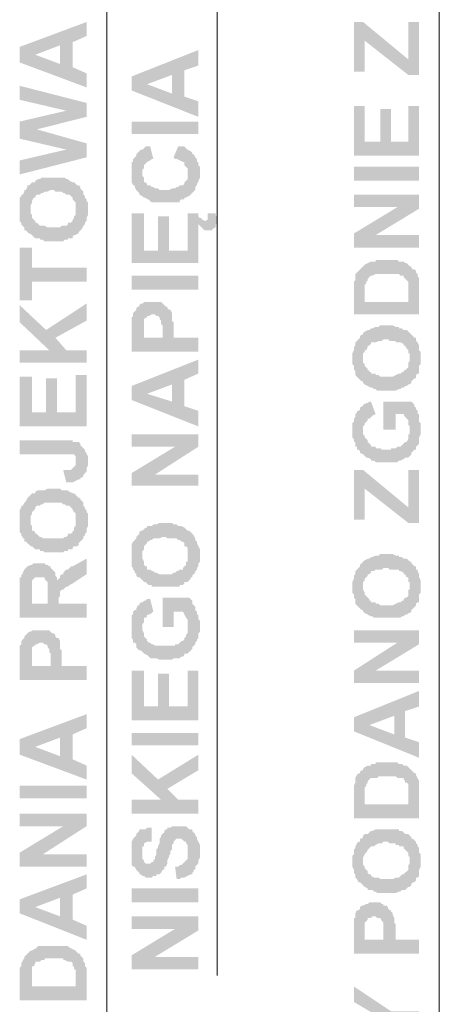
# Model space of a CAD drawing. Header units: inches. Extents: x -5286 to 1958, y -185 to 1019.
# Tile 60 of 62: x 1891 to 1921, y 258 to 328. Entities that reach past the tile are written whole.
import ezdxf

# ---------------------------------------------------------------- set-up
doc = ezdxf.new("R2010")
doc.units = ezdxf.units.IN
doc.header["$MEASUREMENT"] = 0
doc.layers.add('SCHEMAT', color=7, linetype='CONTINUOUS', lineweight=9)

msp = doc.modelspace()

# ---------------------------------------------------------------- hatches: boundary and pattern name
at = {"layer": 'SCHEMAT', "linetype": 'Continuous'}
for points in [[(1890.582, 325.928), (1891.693, 325.372), (1893.471, 326.039), (1893.471, 324.706), (1894.36, 326.261), (1895.36, 326.706), (1895.36, 327.706)], [(1914.471, 327.706), (1914.471, 324.15), (1915.249, 324.15), (1915.249, 326.372), (1918.36, 323.928), (1919.137, 323.928), (1919.137, 327.706), (1918.36, 327.706), (1918.36, 325.039), (1915.137, 327.706)], [(1890.582, 325.928), (1890.582, 324.817), (1895.36, 323.039), (1895.36, 324.039), (1894.36, 324.483), (1894.36, 326.261), (1893.471, 324.706), (1891.693, 325.372)], [(1898.582, 323.817), (1899.693, 323.261), (1901.471, 323.928), (1901.471, 322.595), (1902.36, 324.261), (1903.36, 324.595), (1903.36, 325.706)], [(1898.582, 323.817), (1898.582, 322.817), (1903.36, 320.928), (1903.36, 322.039), (1902.36, 322.372), (1902.36, 324.261), (1901.471, 322.595), (1899.693, 323.261)], [(1890.582, 323.15), (1890.582, 322.15), (1893.915, 321.372), (1895.36, 320.928), (1895.36, 321.928)], [(1914.471, 321.706), (1914.471, 318.15), (1919.137, 318.15), (1919.137, 321.706), (1918.36, 321.706), (1918.36, 319.15), (1917.137, 319.15), (1917.137, 321.483), (1916.36, 321.483), (1916.36, 319.15), (1915.249, 319.15), (1915.249, 321.706)], [(1890.582, 320.595), (1891.804, 320.039), (1895.36, 320.928), (1893.915, 321.372)], [(1890.582, 320.595), (1890.582, 319.372), (1893.915, 318.595), (1895.36, 318.039), (1895.36, 319.039), (1891.804, 320.039)], [(1903.36, 320.595), (1898.582, 320.595), (1898.582, 319.706), (1903.36, 319.706)], [(1899.36, 318.595), (1899.36, 316.928), (1899.36, 317.15), (1899.471, 317.261), (1899.471, 317.372), (1899.471, 317.483), (1899.582, 317.595), (1899.693, 317.706), (1899.915, 317.817), (1900.026, 317.928), (1900.137, 317.928), (1899.915, 318.817), (1899.804, 318.817), (1899.693, 318.817), (1899.582, 318.817), (1899.471, 318.706)], [(1901.582, 318.039), (1901.693, 317.928), (1901.804, 317.928), (1902.026, 317.817), (1902.249, 317.706), (1902.36, 317.706), (1902.36, 317.595), (1902.36, 317.483), (1902.471, 317.372), (1902.582, 317.261), (1902.582, 317.15), (1902.582, 317.039), (1902.582, 316.928), (1902.582, 318.595), (1902.471, 318.706), (1902.36, 318.817), (1902.137, 318.817), (1902.026, 318.817), (1901.915, 318.817)], [(1890.582, 317.817), (1890.582, 316.817), (1895.36, 318.039), (1893.915, 318.595)], [(1898.582, 317.039), (1898.582, 316.595), (1898.582, 316.483), (1898.582, 316.261), (1898.693, 316.039), (1898.804, 316.039), (1898.804, 315.928), (1898.915, 315.706), (1899.026, 315.595), (1899.137, 315.483), (1899.137, 315.372), (1899.36, 315.261), (1899.471, 315.15), (1899.582, 315.15), (1899.693, 315.039), (1899.804, 315.039), (1899.915, 314.928), (1900.026, 314.817), (1900.36, 314.817), (1900.471, 314.817), (1901.582, 314.817), (1901.693, 314.817), (1902.026, 314.817), (1902.026, 314.928), (1902.137, 315.039), (1902.36, 315.039), (1902.36, 315.15), (1902.471, 315.15), (1902.582, 315.261), (1902.693, 315.261), (1902.804, 315.372), (1902.915, 315.483), (1903.026, 315.595), (1903.137, 315.706), (1903.137, 315.817), (1903.137, 315.928), (1903.249, 316.039), (1903.249, 316.15), (1903.36, 316.261), (1903.36, 316.372), (1903.471, 316.595), (1903.471, 317.372), (1903.36, 317.483), (1903.36, 317.706), (1903.249, 317.706), (1903.249, 317.928), (1903.137, 318.039), (1903.026, 318.261), (1902.915, 318.261), (1902.915, 318.372), (1902.804, 318.483), (1902.582, 318.595), (1902.582, 316.706), (1902.582, 316.595), (1902.582, 316.483), (1902.471, 316.372), (1902.36, 316.261), (1902.36, 316.15), (1902.249, 316.039), (1902.137, 316.039), (1902.026, 316.039), (1901.915, 315.928), (1901.804, 315.928), (1901.693, 315.817), (1901.471, 315.817), (1901.249, 315.706), (1900.582, 315.706), (1900.471, 315.817), (1900.249, 315.817), (1900.137, 315.928), (1900.026, 315.928), (1899.915, 316.039), (1899.804, 316.039), (1899.693, 316.039), (1899.693, 316.15), (1899.582, 316.261), (1899.471, 316.261), (1899.471, 316.483), (1899.471, 316.595), (1899.36, 316.706), (1899.36, 318.595), (1899.249, 318.595), (1899.137, 318.483), (1899.026, 318.372), (1898.915, 318.261), (1898.915, 318.15), (1898.804, 318.039), (1898.693, 317.928), (1898.693, 317.706), (1898.582, 317.706), (1898.582, 317.483), (1898.582, 317.372), (1898.582, 317.15)], [(1919.137, 317.372), (1914.471, 317.372), (1914.471, 316.372), (1919.137, 316.372)], [(1890.582, 314.261), (1890.582, 313.928), (1890.582, 313.706), (1890.582, 313.483), (1890.693, 313.372), (1890.693, 313.261), (1890.804, 313.15), (1890.915, 313.039), (1890.915, 312.817), (1891.026, 312.817), (1891.137, 312.706), (1891.249, 312.595), (1891.36, 312.595), (1891.36, 314.595), (1891.471, 314.817), (1891.471, 314.928), (1891.582, 315.15), (1891.693, 315.15), (1891.693, 315.261), (1891.804, 315.372), (1891.915, 315.372), (1892.026, 315.372), (1892.137, 315.483), (1892.249, 315.483), (1892.36, 315.595), (1892.582, 315.595), (1892.804, 315.706), (1893.026, 315.706), (1893.137, 315.595), (1893.582, 315.595), (1893.693, 315.483), (1893.804, 315.483), (1893.915, 315.372), (1894.026, 315.372), (1894.137, 315.372), (1894.249, 315.261), (1894.36, 315.15), (1894.36, 315.039), (1894.471, 314.928), (1894.582, 314.817), (1894.582, 314.706), (1894.582, 314.595), (1894.582, 314.261), (1894.693, 316.039), (1894.582, 316.15), (1894.471, 316.261), (1894.36, 316.261), (1894.137, 316.372), (1894.026, 316.483), (1893.915, 316.483), (1893.804, 316.595), (1893.582, 316.595), (1893.471, 316.595), (1892.582, 316.595), (1892.36, 316.595), (1892.137, 316.595), (1892.026, 316.483), (1891.915, 316.483), (1891.693, 316.372), (1891.693, 316.261), (1891.582, 316.261), (1891.471, 316.261), (1891.36, 316.15), (1891.249, 316.039), (1891.137, 316.039), (1891.137, 315.928), (1891.026, 315.706), (1890.915, 315.706), (1890.915, 315.595), (1890.804, 315.372), (1890.693, 315.372), (1890.693, 315.261), (1890.582, 315.15), (1890.582, 314.817), (1890.582, 314.706), (1890.582, 314.483)], [(1891.36, 312.595), (1891.471, 312.483), (1891.582, 312.372), (1891.693, 312.261), (1891.804, 312.261), (1892.026, 312.261), (1892.026, 312.15), (1892.249, 312.15), (1892.36, 312.039), (1893.693, 312.039), (1893.804, 312.15), (1894.026, 312.15), (1894.026, 312.261), (1894.249, 312.261), (1894.36, 312.261), (1894.36, 312.372), (1894.471, 312.483), (1894.582, 312.483), (1894.693, 312.595), (1894.804, 312.595), (1894.804, 312.706), (1894.915, 312.817), (1895.026, 312.928), (1895.137, 313.15), (1895.249, 313.261), (1895.249, 313.372), (1895.36, 313.483), (1895.36, 313.706), (1895.471, 313.928), (1895.471, 314.817), (1895.36, 314.928), (1895.36, 315.039), (1895.249, 315.15), (1895.249, 315.261), (1895.137, 315.372), (1895.137, 315.483), (1895.137, 315.595), (1895.026, 315.706), (1894.915, 315.817), (1894.915, 315.928), (1894.804, 316.039), (1894.693, 316.039), (1894.582, 314.261), (1894.582, 314.15), (1894.582, 314.039), (1894.582, 313.928), (1894.471, 313.817), (1894.471, 313.706), (1894.36, 313.595), (1894.36, 313.483), (1894.249, 313.372), (1894.026, 313.372), (1894.026, 313.261), (1893.915, 313.15), (1893.804, 313.15), (1893.693, 313.15), (1893.582, 313.15), (1893.471, 313.039), (1892.915, 313.039), (1892.582, 313.039), (1892.36, 313.15), (1892.249, 313.15), (1892.137, 313.15), (1892.026, 313.15), (1891.915, 313.261), (1891.804, 313.372), (1891.693, 313.372), (1891.693, 313.483), (1891.582, 313.595), (1891.471, 313.706), (1891.471, 313.817), (1891.471, 313.928), (1891.36, 314.039), (1891.36, 314.261)], [(1914.471, 315.372), (1914.471, 314.483), (1917.582, 314.483), (1919.137, 314.372), (1919.137, 315.372)], [(1914.471, 312.595), (1916.026, 312.483), (1919.137, 314.372), (1917.582, 314.483)], [(1898.582, 314.039), (1898.582, 310.483), (1903.36, 310.483), (1903.36, 313.261), (1903.471, 313.15), (1903.582, 313.039), (1903.693, 312.928), (1903.804, 312.817), (1904.249, 312.817), (1904.026, 313.817), (1904.026, 313.595), (1903.804, 313.483), (1903.693, 313.595), (1903.582, 313.595), (1903.582, 313.706), (1903.471, 313.706), (1903.36, 313.817), (1903.36, 314.039), (1902.582, 314.039), (1902.582, 311.372), (1901.249, 311.372), (1901.249, 313.817), (1900.471, 313.817), (1900.471, 311.372), (1899.471, 311.372), (1899.471, 314.039)], [(1904.026, 314.039), (1904.026, 313.817), (1904.249, 312.817), (1904.36, 312.817), (1904.36, 312.928), (1904.582, 313.039), (1904.582, 313.15), (1904.582, 313.261), (1904.693, 313.261), (1904.693, 313.817), (1904.582, 313.928), (1904.582, 314.039)], [(1914.471, 312.595), (1914.471, 311.595), (1919.137, 311.595), (1919.137, 312.483), (1916.026, 312.483)], [(1890.582, 311.595), (1890.582, 307.817), (1891.471, 307.817), (1891.471, 309.15), (1895.36, 309.15), (1895.36, 310.15), (1891.471, 310.15), (1891.471, 311.595)], [(1914.471, 308.595), (1914.471, 306.817), (1919.137, 306.817), (1919.137, 309.15), (1919.137, 309.372), (1919.026, 309.595), (1919.026, 309.706), (1918.915, 309.817), (1918.915, 309.928), (1918.804, 310.039), (1918.693, 310.039), (1918.582, 310.15), (1918.582, 310.261), (1918.471, 310.261), (1918.36, 307.706), (1915.249, 307.706), (1915.249, 308.15), (1915.137, 310.261), (1915.026, 310.15), (1914.915, 310.039), (1914.804, 309.928), (1914.693, 309.817), (1914.582, 309.706), (1914.582, 309.595), (1914.582, 309.372), (1914.582, 309.261), (1914.471, 309.15), (1914.471, 308.706)], [(1915.137, 310.261), (1915.249, 308.15), (1915.249, 308.928), (1915.36, 309.039), (1915.36, 309.15), (1915.471, 309.261), (1915.471, 309.372), (1915.582, 309.483), (1915.693, 309.595), (1915.804, 309.595), (1916.026, 309.706), (1916.137, 309.706), (1916.249, 309.706), (1917.471, 309.706), (1917.582, 309.706), (1917.693, 309.706), (1917.804, 309.595), (1918.026, 309.595), (1918.026, 309.483), (1918.137, 309.372), (1918.249, 309.261), (1918.36, 309.15), (1918.36, 309.039), (1918.36, 307.706), (1918.471, 310.261), (1918.36, 310.372), (1918.249, 310.483), (1918.137, 310.483), (1918.026, 310.595), (1917.915, 310.595), (1917.693, 310.595), (1917.582, 310.706), (1916.026, 310.706), (1916.026, 310.595), (1915.693, 310.595), (1915.471, 310.483), (1915.249, 310.372)], [(1903.36, 309.595), (1898.582, 309.595), (1898.582, 308.595), (1903.36, 308.595)], [(1890.582, 307.483), (1890.582, 306.261), (1892.693, 304.261), (1893.137, 305.15), (1895.36, 306.372), (1895.36, 307.595), (1892.471, 305.706)], [(1898.582, 305.706), (1898.582, 304.15), (1903.36, 304.15), (1903.36, 305.15), (1901.582, 305.15), (1901.582, 306.261), (1901.471, 306.372), (1901.471, 306.706), (1901.471, 306.817), (1901.471, 306.928), (1901.36, 307.15), (1901.249, 307.15), (1901.137, 307.261), (1901.137, 307.372), (1901.026, 307.372), (1900.915, 307.483), (1900.804, 307.595), (1900.804, 305.15), (1899.471, 305.15), (1899.471, 305.595), (1899.36, 307.595), (1899.249, 307.595), (1899.137, 307.483), (1899.137, 307.372), (1899.026, 307.372), (1898.915, 307.261), (1898.915, 307.15), (1898.804, 307.039), (1898.693, 306.928), (1898.693, 306.706), (1898.582, 306.595), (1898.582, 305.928)], [(1899.36, 307.595), (1899.471, 305.595), (1899.471, 306.261), (1899.471, 306.483), (1899.582, 306.595), (1899.693, 306.595), (1899.693, 306.706), (1899.804, 306.706), (1900.026, 306.817), (1900.249, 306.817), (1900.36, 306.706), (1900.471, 306.706), (1900.582, 306.595), (1900.582, 306.483), (1900.693, 306.372), (1900.693, 306.15), (1900.804, 306.039), (1900.804, 305.15), (1900.804, 307.595), (1900.693, 307.706), (1900.582, 307.706), (1900.471, 307.706), (1899.693, 307.706), (1899.582, 307.706), (1899.471, 307.706)], [(1914.36, 303.706), (1914.36, 303.261), (1914.471, 303.15), (1914.471, 302.817), (1914.582, 302.817), (1914.582, 302.595), (1914.582, 302.483), (1914.693, 302.372), (1914.804, 302.261), (1914.915, 302.15), (1915.026, 302.039), (1915.137, 302.039), (1915.137, 301.928), (1915.137, 304.039), (1915.249, 304.15), (1915.249, 304.261), (1915.36, 304.261), (1915.471, 304.483), (1915.471, 304.595), (1915.582, 304.595), (1915.693, 304.706), (1915.693, 304.817), (1915.915, 304.817), (1916.026, 304.817), (1916.249, 304.928), (1916.471, 304.928), (1916.582, 305.039), (1916.915, 305.039), (1917.026, 304.928), (1917.471, 304.928), (1917.471, 304.817), (1917.693, 304.817), (1917.804, 304.817), (1918.026, 304.706), (1918.026, 304.595), (1918.137, 304.595), (1918.249, 304.372), (1918.36, 304.261), (1918.36, 304.039), (1918.471, 304.039), (1918.471, 303.706), (1918.582, 305.372), (1918.471, 305.483), (1918.36, 305.595), (1918.249, 305.706), (1918.137, 305.706), (1918.026, 305.706), (1917.915, 305.817), (1917.693, 305.817), (1917.693, 305.928), (1917.471, 305.928), (1917.249, 306.039), (1916.36, 306.039), (1916.249, 305.928), (1916.026, 305.928), (1915.804, 305.817), (1915.693, 305.817), (1915.582, 305.706), (1915.471, 305.706), (1915.249, 305.595), (1915.137, 305.483), (1915.137, 305.372), (1915.026, 305.372), (1914.915, 305.261), (1914.915, 305.15), (1914.804, 305.039), (1914.693, 304.928), (1914.582, 304.817), (1914.582, 304.706), (1914.582, 304.595), (1914.471, 304.483), (1914.471, 304.261), (1914.36, 304.039), (1914.36, 303.817)], [(1915.137, 301.928), (1915.249, 301.817), (1915.471, 301.706), (1915.693, 301.595), (1915.804, 301.595), (1915.915, 301.483), (1916.026, 301.483), (1916.137, 301.372), (1917.471, 301.372), (1917.693, 301.483), (1917.804, 301.483), (1917.915, 301.595), (1918.026, 301.595), (1918.137, 301.706), (1918.249, 301.706), (1918.36, 301.817), (1918.471, 301.817), (1918.582, 301.928), (1918.582, 302.039), (1918.693, 302.15), (1918.804, 302.261), (1918.915, 302.261), (1918.915, 302.483), (1919.026, 302.595), (1919.137, 302.595), (1919.137, 302.817), (1919.137, 303.15), (1919.249, 303.261), (1919.249, 304.15), (1919.137, 304.261), (1919.137, 304.372), (1919.137, 304.595), (1919.026, 304.817), (1918.915, 304.928), (1918.915, 305.15), (1918.804, 305.15), (1918.693, 305.261), (1918.582, 305.372), (1918.471, 303.706), (1918.471, 303.483), (1918.36, 303.372), (1918.36, 303.261), (1918.36, 303.15), (1918.36, 303.039), (1918.249, 302.928), (1918.137, 302.817), (1918.026, 302.817), (1918.026, 302.706), (1917.915, 302.706), (1917.804, 302.595), (1917.693, 302.595), (1917.471, 302.483), (1917.249, 302.372), (1916.804, 302.372), (1916.36, 302.372), (1916.249, 302.483), (1916.026, 302.483), (1916.026, 302.595), (1915.915, 302.595), (1915.693, 302.595), (1915.693, 302.706), (1915.582, 302.706), (1915.582, 302.817), (1915.471, 302.817), (1915.471, 302.928), (1915.36, 303.039), (1915.249, 303.15), (1915.249, 303.261), (1915.137, 303.372), (1915.137, 303.706)], [(1890.582, 304.261), (1890.582, 303.372), (1895.36, 303.372), (1895.36, 304.261), (1893.915, 304.261), (1893.137, 305.15), (1892.693, 304.261)], [(1898.582, 301.706), (1899.693, 301.15), (1901.471, 301.817), (1901.471, 300.595), (1902.36, 302.15), (1903.36, 302.595), (1903.36, 303.595)], [(1890.582, 302.372), (1890.582, 298.817), (1895.36, 298.817), (1895.36, 302.483), (1894.582, 302.483), (1894.582, 299.817), (1893.249, 299.817), (1893.249, 302.261), (1892.471, 302.261), (1892.471, 299.817), (1891.471, 299.817), (1891.471, 302.372)], [(1898.582, 301.706), (1898.582, 300.706), (1903.36, 298.817), (1903.36, 299.928), (1902.36, 300.261), (1902.36, 302.15), (1901.471, 300.595), (1899.693, 301.15)], [(1914.36, 298.595), (1914.36, 298.039), (1914.471, 297.928), (1914.471, 297.706), (1914.582, 297.706), (1914.582, 297.483), (1914.582, 297.372), (1914.693, 297.372), (1914.693, 297.15), (1914.804, 297.15), (1914.915, 297.039), (1914.915, 296.928), (1915.137, 296.817), (1915.137, 298.817), (1915.249, 298.928), (1915.249, 299.039), (1915.36, 299.15), (1915.471, 299.261), (1915.471, 299.372), (1915.582, 299.372), (1915.693, 299.483), (1915.804, 299.595), (1916.026, 299.706), (1915.693, 300.595), (1915.582, 300.595), (1915.471, 300.483), (1915.36, 300.483), (1915.137, 300.372), (1915.137, 300.261), (1915.026, 300.261), (1914.915, 300.15), (1914.915, 300.039), (1914.804, 299.928), (1914.693, 299.928), (1914.693, 299.817), (1914.582, 299.706), (1914.582, 299.483), (1914.471, 299.372), (1914.471, 299.15), (1914.36, 299.039), (1914.36, 298.706)], [(1916.582, 300.595), (1916.582, 298.595), (1917.471, 298.595), (1917.471, 299.706), (1918.026, 299.706), (1918.137, 299.483), (1918.249, 299.372), (1918.36, 299.261), (1918.36, 299.15), (1918.36, 298.928), (1918.471, 298.817), (1918.471, 296.706), (1918.582, 296.817), (1918.582, 296.928), (1918.693, 297.039), (1918.804, 297.15), (1918.915, 297.15), (1918.915, 297.372), (1919.026, 297.483), (1919.137, 297.595), (1919.137, 297.706), (1919.137, 297.817), (1919.137, 298.039), (1919.249, 298.261), (1919.249, 299.039), (1919.137, 299.15), (1919.137, 299.372), (1919.137, 299.483), (1919.137, 299.706), (1919.026, 299.706), (1919.026, 299.928), (1918.915, 300.039), (1918.915, 300.15), (1918.804, 300.261), (1918.804, 300.372), (1918.693, 300.483), (1918.582, 300.595)], [(1898.582, 298.261), (1898.582, 297.372), (1901.693, 297.372), (1903.36, 297.372), (1903.36, 298.261)], [(1915.137, 296.817), (1915.249, 296.706), (1915.36, 296.595), (1915.471, 296.595), (1915.693, 296.483), (1915.693, 296.372), (1915.915, 296.372), (1916.026, 296.261), (1916.249, 296.261), (1916.36, 296.261), (1917.36, 296.261), (1917.471, 296.261), (1917.582, 296.261), (1917.693, 296.372), (1917.804, 296.372), (1918.026, 296.483), (1918.137, 296.595), (1918.249, 296.595), (1918.36, 296.595), (1918.471, 296.706), (1918.471, 298.595), (1918.471, 298.261), (1918.36, 298.261), (1918.36, 298.039), (1918.36, 297.928), (1918.249, 297.706), (1918.137, 297.706), (1918.026, 297.595), (1917.915, 297.483), (1917.804, 297.372), (1917.693, 297.372), (1917.582, 297.372), (1917.471, 297.261), (1917.137, 297.261), (1917.137, 297.15), (1916.471, 297.15), (1916.36, 297.261), (1916.026, 297.261), (1916.026, 297.372), (1915.915, 297.372), (1915.693, 297.372), (1915.693, 297.483), (1915.582, 297.595), (1915.471, 297.706), (1915.471, 297.817), (1915.36, 297.928), (1915.249, 298.039), (1915.249, 298.15), (1915.137, 298.261), (1915.137, 298.595)], [(1890.582, 297.817), (1890.582, 296.817), (1894.249, 296.817), (1894.36, 296.817), (1894.471, 296.817), (1894.582, 296.706), (1894.582, 296.595), (1894.582, 296.483), (1894.582, 296.261), (1894.582, 297.706), (1894.36, 297.706), (1894.36, 297.817), (1893.582, 297.817)], [(1893.693, 295.706), (1893.915, 294.817), (1894.026, 294.817), (1894.137, 294.817), (1894.36, 294.817), (1894.582, 294.928), (1894.804, 295.039), (1894.915, 295.039), (1894.915, 295.15), (1895.026, 295.15), (1895.137, 295.261), (1895.137, 295.372), (1895.249, 295.483), (1895.36, 295.595), (1895.36, 295.817), (1895.471, 296.039), (1895.471, 296.706), (1895.36, 296.817), (1895.36, 296.928), (1895.249, 297.039), (1895.249, 297.15), (1895.137, 297.261), (1895.026, 297.372), (1894.915, 297.483), (1894.915, 297.595), (1894.804, 297.706), (1894.582, 297.706), (1894.582, 296.261), (1894.582, 296.15), (1894.582, 296.039), (1894.471, 295.928), (1894.36, 295.817), (1894.249, 295.706), (1894.026, 295.706)], [(1898.582, 295.483), (1900.249, 295.372), (1903.36, 297.372), (1901.693, 297.372)], [(1898.582, 295.483), (1898.582, 294.595), (1903.36, 294.595), (1903.36, 295.372), (1900.249, 295.372)], [(1914.471, 295.706), (1914.471, 292.15), (1915.249, 292.15), (1915.249, 294.372), (1918.36, 291.928), (1919.137, 291.928), (1919.137, 295.706), (1918.36, 295.706), (1918.36, 293.039), (1915.137, 295.706)], [(1890.582, 292.039), (1890.582, 291.706), (1890.582, 291.483), (1890.582, 291.261), (1890.693, 291.15), (1890.693, 291.039), (1890.804, 290.928), (1890.804, 290.817), (1890.915, 290.817), (1890.915, 290.595), (1891.026, 290.595), (1891.137, 290.483), (1891.249, 290.372), (1891.36, 290.261), (1891.36, 292.372), (1891.471, 292.595), (1891.471, 292.706), (1891.582, 292.817), (1891.693, 292.928), (1891.693, 293.039), (1891.804, 293.15), (1891.915, 293.15), (1892.026, 293.15), (1892.137, 293.261), (1892.249, 293.261), (1892.36, 293.372), (1892.582, 293.372), (1892.804, 293.372), (1893.026, 293.372), (1893.137, 293.372), (1893.582, 293.372), (1893.693, 293.261), (1893.804, 293.261), (1893.915, 293.15), (1894.026, 293.15), (1894.137, 293.15), (1894.249, 293.039), (1894.36, 292.928), (1894.36, 292.817), (1894.471, 292.706), (1894.582, 292.595), (1894.582, 292.483), (1894.582, 292.372), (1894.582, 292.039), (1894.693, 293.817), (1894.582, 293.928), (1894.471, 294.039), (1894.36, 294.039), (1894.137, 294.15), (1894.026, 294.261), (1893.915, 294.261), (1893.804, 294.261), (1893.582, 294.261), (1893.471, 294.372), (1892.582, 294.372), (1892.36, 294.261), (1892.137, 294.261), (1892.026, 294.261), (1891.915, 294.261), (1891.693, 294.15), (1891.693, 294.039), (1891.582, 294.039), (1891.471, 294.039), (1891.36, 293.928), (1891.249, 293.817), (1891.137, 293.706), (1891.026, 293.483), (1890.915, 293.372), (1890.804, 293.15), (1890.693, 293.15), (1890.693, 293.039), (1890.582, 292.817), (1890.582, 292.595), (1890.582, 292.483), (1890.582, 292.261)], [(1891.36, 290.261), (1891.471, 290.261), (1891.582, 290.15), (1891.693, 290.039), (1891.804, 290.039), (1892.026, 290.039), (1892.026, 289.928), (1892.249, 289.928), (1892.36, 289.817), (1893.693, 289.817), (1893.804, 289.928), (1894.026, 289.928), (1894.026, 290.039), (1894.249, 290.039), (1894.36, 290.039), (1894.36, 290.15), (1894.471, 290.261), (1894.582, 290.261), (1894.693, 290.261), (1894.804, 290.372), (1894.804, 290.483), (1894.915, 290.595), (1895.026, 290.706), (1895.137, 290.817), (1895.137, 290.928), (1895.249, 291.039), (1895.249, 291.15), (1895.36, 291.261), (1895.36, 291.483), (1895.471, 291.706), (1895.471, 292.595), (1895.36, 292.706), (1895.36, 292.817), (1895.249, 292.928), (1895.249, 293.039), (1895.137, 293.15), (1895.137, 293.261), (1895.137, 293.372), (1895.026, 293.483), (1894.915, 293.595), (1894.915, 293.706), (1894.804, 293.706), (1894.693, 293.817), (1894.582, 292.039), (1894.582, 291.928), (1894.582, 291.817), (1894.582, 291.706), (1894.471, 291.595), (1894.471, 291.372), (1894.36, 291.372), (1894.36, 291.261), (1894.249, 291.15), (1894.026, 291.15), (1894.026, 291.039), (1893.915, 290.928), (1893.804, 290.928), (1893.693, 290.817), (1893.582, 290.817), (1893.471, 290.817), (1892.915, 290.817), (1892.582, 290.817), (1892.36, 290.817), (1892.249, 290.817), (1892.137, 290.928), (1892.026, 290.928), (1891.915, 291.039), (1891.804, 291.15), (1891.693, 291.15), (1891.693, 291.261), (1891.582, 291.372), (1891.471, 291.372), (1891.471, 291.595), (1891.471, 291.706), (1891.36, 291.817), (1891.36, 292.039)], [(1898.582, 289.595), (1898.582, 289.15), (1898.582, 289.039), (1898.582, 288.817), (1898.693, 288.706), (1898.693, 288.595), (1898.804, 288.483), (1898.804, 288.372), (1898.915, 288.261), (1898.915, 288.15), (1899.026, 288.039), (1899.137, 288.039), (1899.249, 287.928), (1899.36, 287.817), (1899.36, 289.928), (1899.471, 290.039), (1899.471, 290.15), (1899.471, 290.261), (1899.582, 290.372), (1899.693, 290.483), (1899.693, 290.595), (1899.804, 290.595), (1899.915, 290.706), (1900.026, 290.706), (1900.137, 290.817), (1900.249, 290.817), (1900.36, 290.817), (1900.582, 290.817), (1900.804, 290.928), (1901.026, 290.928), (1901.137, 290.817), (1901.582, 290.817), (1901.693, 290.817), (1901.804, 290.817), (1901.915, 290.706), (1902.026, 290.706), (1902.137, 290.595), (1902.249, 290.595), (1902.36, 290.483), (1902.36, 290.261), (1902.471, 290.261), (1902.582, 290.15), (1902.582, 290.039), (1902.582, 289.928), (1902.582, 289.595), (1902.693, 291.372), (1902.582, 291.372), (1902.471, 291.483), (1902.36, 291.595), (1902.137, 291.706), (1902.026, 291.706), (1901.915, 291.706), (1901.804, 291.817), (1901.582, 291.817), (1901.471, 291.928), (1900.582, 291.928), (1900.36, 291.817), (1900.137, 291.817), (1900.026, 291.706), (1899.915, 291.706), (1899.693, 291.706), (1899.693, 291.595), (1899.582, 291.595), (1899.471, 291.483), (1899.36, 291.372), (1899.249, 291.372), (1899.137, 291.261), (1899.137, 291.15), (1899.026, 291.039), (1898.915, 290.928), (1898.915, 290.817), (1898.804, 290.706), (1898.693, 290.595), (1898.582, 290.372), (1898.582, 290.15), (1898.582, 290.039), (1898.582, 289.706)], [(1899.36, 287.817), (1899.471, 287.706), (1899.582, 287.706), (1899.693, 287.595), (1899.804, 287.483), (1900.026, 287.483), (1900.026, 287.372), (1900.249, 287.372), (1900.36, 287.372), (1901.693, 287.372), (1901.804, 287.372), (1902.026, 287.372), (1902.026, 287.483), (1902.249, 287.483), (1902.36, 287.595), (1902.36, 287.706), (1902.471, 287.706), (1902.582, 287.706), (1902.693, 287.817), (1902.804, 287.928), (1902.804, 288.039), (1902.915, 288.039), (1902.915, 288.15), (1903.026, 288.261), (1903.137, 288.372), (1903.137, 288.483), (1903.249, 288.595), (1903.249, 288.706), (1903.36, 288.817), (1903.36, 289.039), (1903.471, 289.15), (1903.471, 290.039), (1903.36, 290.261), (1903.249, 290.483), (1903.249, 290.595), (1903.137, 290.706), (1903.137, 290.817), (1903.026, 291.039), (1902.915, 291.15), (1902.804, 291.261), (1902.693, 291.372), (1902.582, 289.595), (1902.582, 289.372), (1902.582, 289.15), (1902.471, 289.15), (1902.471, 288.928), (1902.36, 288.817), (1902.249, 288.706), (1902.249, 288.595), (1902.026, 288.595), (1901.915, 288.483), (1901.804, 288.483), (1901.693, 288.372), (1901.582, 288.372), (1901.471, 288.261), (1900.915, 288.261), (1900.582, 288.261), (1900.36, 288.372), (1900.249, 288.372), (1900.137, 288.483), (1900.026, 288.483), (1899.915, 288.595), (1899.804, 288.595), (1899.693, 288.595), (1899.693, 288.706), (1899.693, 288.817), (1899.582, 288.817), (1899.471, 288.928), (1899.471, 289.15), (1899.36, 289.372), (1899.36, 289.595)], [(1893.36, 287.928), (1893.36, 286.261), (1893.36, 286.595), (1893.471, 286.706), (1893.471, 286.817), (1893.471, 287.039), (1893.582, 287.15), (1893.693, 287.15), (1893.804, 287.261), (1893.915, 287.372), (1894.026, 287.372), (1894.137, 287.483), (1894.36, 287.595), (1895.36, 288.261), (1895.36, 289.372), (1894.36, 288.817), (1894.249, 288.817), (1894.137, 288.706), (1894.026, 288.595), (1893.915, 288.595), (1893.804, 288.483), (1893.693, 288.372), (1893.693, 288.261), (1893.582, 288.261), (1893.471, 288.15), (1893.471, 288.039)], [(1914.36, 287.372), (1914.36, 286.928), (1914.471, 286.817), (1914.471, 286.595), (1914.582, 286.483), (1914.582, 286.261), (1914.582, 286.15), (1914.693, 286.039), (1914.804, 285.928), (1914.915, 285.817), (1915.026, 285.706), (1915.137, 285.706), (1915.137, 285.595), (1915.137, 287.706), (1915.249, 287.817), (1915.249, 287.928), (1915.36, 288.039), (1915.471, 288.15), (1915.471, 288.261), (1915.582, 288.261), (1915.693, 288.372), (1915.693, 288.483), (1915.915, 288.483), (1916.026, 288.595), (1916.249, 288.595), (1916.471, 288.595), (1916.582, 288.706), (1916.915, 288.706), (1917.026, 288.595), (1917.471, 288.595), (1917.693, 288.595), (1917.693, 288.483), (1917.804, 288.483), (1918.026, 288.372), (1918.026, 288.261), (1918.137, 288.261), (1918.249, 288.039), (1918.36, 288.039), (1918.36, 287.928), (1918.36, 287.706), (1918.471, 287.706), (1918.471, 287.372), (1918.582, 289.15), (1918.471, 289.15), (1918.36, 289.261), (1918.249, 289.372), (1918.137, 289.372), (1918.026, 289.372), (1917.915, 289.483), (1917.693, 289.483), (1917.693, 289.595), (1917.471, 289.595), (1917.249, 289.706), (1916.36, 289.706), (1916.249, 289.595), (1916.026, 289.595), (1915.804, 289.483), (1915.693, 289.483), (1915.582, 289.372), (1915.471, 289.372), (1915.249, 289.261), (1915.137, 289.15), (1915.026, 289.039), (1914.915, 288.928), (1914.915, 288.817), (1914.804, 288.706), (1914.693, 288.595), (1914.582, 288.483), (1914.582, 288.372), (1914.582, 288.261), (1914.471, 288.15), (1914.471, 287.928), (1914.36, 287.706), (1914.36, 287.483)], [(1915.137, 285.595), (1915.249, 285.483), (1915.471, 285.372), (1915.693, 285.261), (1915.804, 285.261), (1915.915, 285.15), (1916.026, 285.15), (1916.137, 285.15), (1917.471, 285.15), (1917.693, 285.15), (1917.804, 285.15), (1917.915, 285.261), (1918.026, 285.261), (1918.137, 285.372), (1918.249, 285.372), (1918.36, 285.483), (1918.471, 285.483), (1918.582, 285.595), (1918.582, 285.706), (1918.693, 285.817), (1918.804, 285.928), (1918.915, 286.039), (1918.915, 286.15), (1919.026, 286.261), (1919.137, 286.261), (1919.137, 286.483), (1919.137, 286.595), (1919.137, 286.817), (1919.249, 286.928), (1919.249, 287.817), (1919.137, 288.039), (1919.137, 288.261), (1919.026, 288.483), (1919.026, 288.595), (1918.915, 288.595), (1918.915, 288.817), (1918.804, 288.817), (1918.693, 288.928), (1918.582, 289.039), (1918.582, 289.15), (1918.471, 287.372), (1918.471, 287.15), (1918.36, 287.15), (1918.36, 286.928), (1918.36, 286.817), (1918.36, 286.706), (1918.249, 286.595), (1918.137, 286.595), (1918.026, 286.483), (1918.026, 286.372), (1917.915, 286.372), (1917.804, 286.261), (1917.693, 286.261), (1917.471, 286.15), (1917.249, 286.039), (1916.804, 286.039), (1916.36, 286.039), (1916.249, 286.15), (1916.026, 286.15), (1916.026, 286.261), (1915.915, 286.261), (1915.693, 286.261), (1915.693, 286.372), (1915.582, 286.372), (1915.582, 286.483), (1915.471, 286.595), (1915.36, 286.706), (1915.249, 286.817), (1915.249, 286.928), (1915.137, 287.15), (1915.137, 287.372)], [(1890.582, 287.15), (1890.582, 285.15), (1895.36, 285.15), (1895.36, 286.15), (1893.36, 286.15), (1893.36, 287.928), (1893.249, 287.817), (1893.249, 288.039), (1893.137, 288.15), (1893.137, 288.261), (1893.137, 288.372), (1893.026, 288.483), (1892.915, 288.595), (1892.804, 288.706), (1892.804, 288.817), (1892.693, 288.817), (1892.582, 286.15), (1891.471, 286.15), (1891.471, 286.817), (1891.36, 288.928), (1891.137, 288.817), (1891.026, 288.706), (1890.915, 288.595), (1890.804, 288.372), (1890.804, 288.261), (1890.693, 288.261), (1890.693, 288.039), (1890.582, 288.039), (1890.582, 287.372)], [(1891.36, 288.928), (1891.471, 286.817), (1891.471, 287.595), (1891.471, 287.706), (1891.471, 287.817), (1891.582, 287.928), (1891.693, 288.039), (1891.915, 288.039), (1892.249, 288.039), (1892.36, 288.039), (1892.36, 287.928), (1892.471, 287.817), (1892.582, 287.706), (1892.582, 287.595), (1892.582, 287.483), (1892.582, 286.15), (1892.693, 288.817), (1892.582, 288.928), (1892.471, 288.928), (1892.36, 289.039), (1891.915, 289.039), (1891.582, 289.039), (1891.471, 288.928)], [(1898.582, 284.483), (1898.582, 283.928), (1898.582, 283.817), (1898.582, 283.706), (1898.693, 283.595), (1898.693, 283.372), (1898.804, 283.372), (1898.915, 283.261), (1898.915, 283.15), (1898.915, 283.039), (1899.026, 282.928), (1899.137, 282.817), (1899.249, 282.817), (1899.36, 282.706), (1899.36, 284.706), (1899.471, 284.817), (1899.471, 284.928), (1899.471, 285.15), (1899.582, 285.15), (1899.693, 285.261), (1899.693, 285.372), (1899.804, 285.372), (1900.026, 285.483), (1900.137, 285.595), (1899.915, 286.483), (1899.693, 286.483), (1899.582, 286.372), (1899.471, 286.372), (1899.36, 286.261), (1899.249, 286.261), (1899.137, 286.15), (1899.137, 286.039), (1899.026, 286.039), (1898.915, 285.817), (1898.915, 285.706), (1898.804, 285.706), (1898.693, 285.595), (1898.693, 285.372), (1898.582, 285.372), (1898.582, 285.15), (1898.582, 284.928), (1898.582, 284.595)], [(1900.804, 286.595), (1900.804, 284.483), (1901.582, 284.483), (1901.582, 285.595), (1902.249, 285.595), (1902.36, 285.372), (1902.471, 285.15), (1902.582, 285.039), (1902.582, 284.817), (1902.582, 284.706), (1902.582, 282.595), (1902.693, 282.706), (1902.804, 282.817), (1902.915, 282.928), (1902.915, 283.039), (1903.026, 283.15), (1903.137, 283.261), (1903.137, 283.372), (1903.249, 283.483), (1903.249, 283.595), (1903.36, 283.706), (1903.36, 284.039), (1903.471, 284.15), (1903.471, 284.928), (1903.36, 285.039), (1903.36, 285.372), (1903.249, 285.372), (1903.249, 285.595), (1903.137, 285.706), (1903.137, 285.817), (1903.137, 285.928), (1903.026, 286.039), (1902.915, 286.15), (1902.915, 286.261), (1902.915, 286.372), (1902.804, 286.483), (1902.693, 286.595)], [(1890.582, 282.261), (1890.582, 280.706), (1895.36, 280.706), (1895.36, 281.706), (1893.582, 281.706), (1893.582, 282.817), (1893.471, 282.928), (1893.471, 283.261), (1893.471, 283.372), (1893.471, 283.483), (1893.36, 283.706), (1893.249, 283.706), (1893.137, 283.817), (1893.137, 283.928), (1893.026, 284.039), (1892.915, 284.039), (1892.804, 284.15), (1892.804, 281.706), (1891.471, 281.706), (1891.471, 282.15), (1891.36, 284.15), (1891.249, 284.15), (1891.137, 284.039), (1891.026, 283.928), (1890.915, 283.817), (1890.915, 283.706), (1890.804, 283.595), (1890.693, 283.483), (1890.693, 283.261), (1890.582, 283.15), (1890.582, 282.483)], [(1891.36, 284.15), (1891.471, 282.15), (1891.471, 282.817), (1891.471, 283.039), (1891.582, 283.15), (1891.693, 283.15), (1891.693, 283.261), (1891.804, 283.261), (1892.026, 283.372), (1892.249, 283.372), (1892.36, 283.261), (1892.471, 283.261), (1892.582, 283.15), (1892.582, 283.039), (1892.693, 282.928), (1892.693, 282.706), (1892.804, 282.595), (1892.804, 281.706), (1892.804, 284.15), (1892.693, 284.261), (1892.582, 284.261), (1892.471, 284.261), (1891.693, 284.261), (1891.582, 284.261), (1891.471, 284.261)], [(1899.36, 282.706), (1899.471, 282.595), (1899.693, 282.483), (1899.804, 282.372), (1899.915, 282.261), (1900.026, 282.261), (1900.137, 282.261), (1900.36, 282.261), (1900.582, 282.15), (1901.471, 282.15), (1901.582, 282.261), (1901.693, 282.261), (1901.804, 282.261), (1902.026, 282.261), (1902.137, 282.372), (1902.249, 282.372), (1902.36, 282.483), (1902.36, 282.595), (1902.582, 282.595), (1902.582, 284.483), (1902.582, 284.261), (1902.582, 284.15), (1902.582, 284.039), (1902.471, 283.928), (1902.471, 283.817), (1902.36, 283.706), (1902.36, 283.595), (1902.249, 283.483), (1902.137, 283.483), (1902.026, 283.372), (1901.915, 283.261), (1901.693, 283.261), (1901.693, 283.15), (1901.36, 283.15), (1901.249, 283.15), (1900.582, 283.15), (1900.249, 283.15), (1900.137, 283.261), (1900.026, 283.261), (1899.915, 283.372), (1899.804, 283.372), (1899.693, 283.483), (1899.693, 283.595), (1899.582, 283.706), (1899.471, 283.817), (1899.471, 284.039), (1899.36, 284.261), (1899.36, 284.483)], [(1914.471, 284.261), (1914.471, 283.372), (1917.582, 283.372), (1919.137, 283.261), (1919.137, 284.261)], [(1914.471, 281.372), (1916.026, 281.372), (1919.137, 283.261), (1917.582, 283.372)], [(1898.582, 281.372), (1898.582, 277.817), (1903.36, 277.817), (1903.36, 281.372), (1902.582, 281.372), (1902.582, 278.817), (1901.249, 278.817), (1901.249, 281.15), (1900.471, 281.15), (1900.471, 278.817), (1899.471, 278.817), (1899.471, 281.372)], [(1914.471, 281.372), (1914.471, 280.483), (1919.137, 280.483), (1919.137, 281.372), (1916.026, 281.372)], [(1914.471, 278.039), (1915.582, 277.483), (1917.36, 278.15), (1917.36, 276.817), (1918.137, 278.483), (1919.137, 278.817), (1919.137, 279.928)], [(1890.582, 276.483), (1891.693, 275.928), (1893.471, 276.595), (1893.471, 275.261), (1894.36, 276.817), (1895.36, 277.261), (1895.36, 278.261)], [(1914.471, 278.039), (1914.471, 277.039), (1919.137, 275.15), (1919.137, 276.261), (1918.137, 276.595), (1918.137, 278.483), (1917.36, 276.817), (1915.582, 277.483)], [(1890.582, 276.483), (1890.582, 275.372), (1895.36, 273.595), (1895.36, 274.595), (1894.36, 275.039), (1894.36, 276.817), (1893.471, 275.261), (1891.693, 275.928)], [(1903.36, 276.928), (1898.582, 276.928), (1898.582, 276.039), (1903.36, 276.039)], [(1898.582, 275.372), (1898.582, 274.039), (1900.693, 272.15), (1901.137, 272.928), (1903.36, 274.261), (1903.36, 275.372), (1900.471, 273.595)], [(1914.471, 272.595), (1914.471, 270.817), (1919.137, 270.817), (1919.137, 273.15), (1919.137, 273.261), (1919.137, 273.483), (1919.026, 273.706), (1918.915, 273.928), (1918.915, 274.039), (1918.804, 274.039), (1918.693, 274.15), (1918.582, 274.261), (1918.471, 274.372), (1918.36, 271.817), (1915.249, 271.817), (1915.249, 272.261), (1915.137, 274.372), (1915.137, 274.261), (1915.026, 274.261), (1914.915, 274.15), (1914.915, 274.039), (1914.804, 274.039), (1914.693, 273.928), (1914.582, 273.706), (1914.582, 273.483), (1914.582, 273.372), (1914.471, 273.15), (1914.471, 272.817)], [(1915.137, 274.372), (1915.249, 272.261), (1915.249, 273.039), (1915.36, 273.15), (1915.36, 273.261), (1915.471, 273.372), (1915.471, 273.483), (1915.582, 273.595), (1915.693, 273.706), (1915.804, 273.706), (1916.026, 273.706), (1916.137, 273.706), (1916.249, 273.817), (1917.471, 273.817), (1917.582, 273.706), (1917.693, 273.706), (1917.804, 273.706), (1918.026, 273.706), (1918.026, 273.595), (1918.137, 273.483), (1918.137, 273.372), (1918.249, 273.372), (1918.36, 273.261), (1918.36, 273.15), (1918.36, 271.817), (1918.471, 274.372), (1918.36, 274.483), (1918.249, 274.595), (1918.137, 274.595), (1918.026, 274.595), (1917.915, 274.706), (1917.693, 274.706), (1917.582, 274.817), (1916.026, 274.817), (1916.026, 274.706), (1915.693, 274.706), (1915.693, 274.595), (1915.471, 274.595), (1915.249, 274.483)], [(1895.36, 273.15), (1890.582, 273.15), (1890.582, 272.261), (1895.36, 272.261)], [(1898.582, 272.15), (1898.582, 271.15), (1903.36, 271.15), (1903.36, 272.15), (1901.915, 272.15), (1901.137, 272.928), (1900.693, 272.15)], [(1890.582, 271.15), (1890.582, 270.261), (1893.693, 270.261), (1895.36, 270.261), (1895.36, 271.15)], [(1890.582, 268.372), (1892.249, 268.261), (1895.36, 270.261), (1893.693, 270.261)], [(1898.582, 268.372), (1898.582, 267.928), (1898.582, 267.706), (1898.582, 267.483), (1898.693, 267.372), (1898.804, 267.372), (1898.915, 267.15), (1899.026, 267.039), (1899.137, 266.928), (1899.137, 266.817), (1899.249, 266.817), (1899.36, 266.706), (1899.471, 266.706), (1899.582, 266.595), (1900.026, 266.595), (1900.137, 266.706), (1900.36, 266.706), (1900.36, 266.817), (1900.582, 266.817), (1900.693, 266.928), (1900.804, 267.15), (1900.915, 267.15), (1900.915, 267.261), (1900.915, 267.372), (1901.026, 267.372), (1901.137, 267.595), (1901.137, 267.706), (1901.137, 267.817), (1901.249, 268.039), (1901.249, 268.15), (1901.36, 268.261), (1901.36, 268.483), (1901.471, 268.595), (1901.471, 268.817), (1901.471, 268.928), (1901.582, 269.039), (1901.582, 269.15), (1901.693, 269.261), (1901.804, 269.372), (1902.026, 269.372), (1902.137, 269.372), (1902.249, 269.261), (1902.36, 269.15), (1902.471, 269.15), (1902.471, 269.039), (1902.582, 268.928), (1902.582, 268.817), (1902.582, 268.706), (1902.582, 266.706), (1902.804, 266.817), (1902.915, 266.817), (1902.915, 266.928), (1903.026, 267.039), (1903.026, 267.15), (1903.137, 267.15), (1903.137, 267.261), (1903.137, 267.372), (1903.249, 267.483), (1903.36, 267.595), (1903.36, 267.817), (1903.471, 268.039), (1903.471, 268.928), (1903.36, 269.15), (1903.249, 269.372), (1903.249, 269.483), (1903.137, 269.595), (1903.137, 269.706), (1903.026, 269.817), (1902.915, 269.928), (1902.915, 270.039), (1902.693, 270.039), (1902.582, 270.15), (1902.471, 270.261), (1902.36, 270.261), (1902.249, 270.261), (1902.026, 270.261), (1901.693, 270.261), (1901.582, 270.261), (1901.471, 270.261), (1901.36, 270.15), (1901.137, 270.15), (1901.137, 270.039), (1901.026, 270.039), (1900.915, 269.928), (1900.915, 269.817), (1900.804, 269.706), (1900.693, 269.595), (1900.693, 269.483), (1900.582, 269.372), (1900.582, 269.261), (1900.582, 269.15), (1900.582, 269.039), (1900.471, 268.817), (1900.471, 268.706), (1900.36, 268.595), (1900.36, 268.372), (1900.36, 268.261), (1900.249, 268.039), (1900.249, 267.928), (1900.137, 267.817), (1900.137, 267.706), (1900.026, 267.706), (1899.915, 267.595), (1899.582, 267.595), (1899.471, 267.706), (1899.471, 267.817), (1899.36, 267.928), (1899.36, 270.039), (1899.137, 270.039), (1899.137, 269.928), (1899.026, 269.817), (1898.915, 269.706), (1898.915, 269.595), (1898.804, 269.483), (1898.693, 269.372), (1898.582, 269.15), (1898.582, 268.928), (1898.582, 268.817), (1898.582, 268.595)], [(1899.36, 270.039), (1899.36, 268.372), (1899.36, 268.817), (1899.471, 268.817), (1899.471, 268.928), (1899.471, 269.039), (1899.693, 269.15), (1899.804, 269.15), (1900.026, 269.15), (1900.026, 270.15), (1899.693, 270.15), (1899.582, 270.039), (1899.471, 270.039)], [(1914.36, 267.706), (1914.36, 267.372), (1914.471, 267.15), (1914.471, 266.928), (1914.582, 266.817), (1914.582, 266.706), (1914.582, 266.595), (1914.693, 266.483), (1914.804, 266.261), (1914.915, 266.261), (1915.026, 266.15), (1915.137, 266.039), (1915.137, 268.039), (1915.249, 268.261), (1915.36, 268.372), (1915.471, 268.595), (1915.582, 268.706), (1915.693, 268.817), (1915.915, 268.817), (1916.026, 268.928), (1916.249, 269.039), (1916.471, 269.039), (1916.582, 269.15), (1916.915, 269.15), (1917.026, 269.039), (1917.471, 269.039), (1917.471, 268.928), (1917.693, 268.928), (1917.693, 268.817), (1917.804, 268.817), (1918.026, 268.817), (1918.026, 268.706), (1918.137, 268.595), (1918.249, 268.483), (1918.36, 268.372), (1918.36, 268.261), (1918.36, 268.15), (1918.471, 268.039), (1918.471, 267.706), (1918.582, 269.483), (1918.471, 269.595), (1918.36, 269.706), (1918.249, 269.706), (1918.137, 269.706), (1918.026, 269.817), (1917.915, 269.928), (1917.693, 269.928), (1917.693, 270.039), (1917.471, 270.039), (1917.249, 270.039), (1916.36, 270.039), (1916.249, 270.039), (1916.026, 270.039), (1915.804, 269.928), (1915.693, 269.928), (1915.582, 269.817), (1915.471, 269.706), (1915.249, 269.706), (1915.137, 269.595), (1915.137, 269.483), (1915.026, 269.372), (1914.915, 269.372), (1914.915, 269.15), (1914.804, 269.15), (1914.693, 269.039), (1914.582, 268.817), (1914.582, 268.706), (1914.471, 268.595), (1914.471, 268.261), (1914.36, 268.15), (1914.36, 267.928)], [(1915.137, 266.039), (1915.249, 265.928), (1915.471, 265.817), (1915.471, 265.706), (1915.693, 265.706), (1915.804, 265.706), (1915.915, 265.595), (1916.026, 265.595), (1916.137, 265.483), (1917.471, 265.483), (1917.693, 265.595), (1917.804, 265.595), (1917.915, 265.706), (1918.026, 265.706), (1918.137, 265.706), (1918.249, 265.817), (1918.36, 265.928), (1918.471, 265.928), (1918.582, 266.039), (1918.582, 266.15), (1918.693, 266.261), (1918.804, 266.261), (1918.915, 266.372), (1918.915, 266.595), (1919.026, 266.595), (1919.137, 266.706), (1919.137, 266.817), (1919.137, 266.928), (1919.137, 267.15), (1919.249, 267.372), (1919.249, 268.261), (1919.137, 268.372), (1919.137, 268.483), (1919.137, 268.595), (1919.137, 268.706), (1919.026, 268.817), (1919.026, 268.928), (1918.915, 269.039), (1918.915, 269.15), (1918.804, 269.261), (1918.693, 269.372), (1918.582, 269.372), (1918.582, 269.483), (1918.471, 267.706), (1918.471, 267.595), (1918.36, 267.483), (1918.36, 267.372), (1918.36, 267.261), (1918.36, 267.15), (1918.249, 267.039), (1918.137, 266.928), (1918.026, 266.817), (1917.915, 266.817), (1917.804, 266.706), (1917.693, 266.595), (1917.471, 266.595), (1917.249, 266.483), (1916.804, 266.483), (1916.36, 266.483), (1916.249, 266.595), (1916.026, 266.595), (1915.915, 266.595), (1915.693, 266.706), (1915.693, 266.817), (1915.582, 266.817), (1915.471, 266.928), (1915.471, 267.039), (1915.36, 267.15), (1915.249, 267.261), (1915.249, 267.372), (1915.137, 267.483), (1915.137, 267.706)], [(1890.582, 268.372), (1890.582, 267.372), (1895.36, 267.372), (1895.36, 268.261), (1892.249, 268.261)], [(1901.693, 267.372), (1901.804, 266.483), (1902.026, 266.483), (1902.137, 266.595), (1902.36, 266.595), (1902.582, 266.706), (1902.582, 268.372), (1902.582, 268.15), (1902.582, 268.039), (1902.582, 267.928), (1902.471, 267.817), (1902.36, 267.706), (1902.249, 267.595), (1902.137, 267.483), (1902.026, 267.483), (1901.915, 267.372)], [(1890.582, 265.039), (1891.693, 264.483), (1893.471, 265.15), (1893.471, 263.817), (1894.36, 265.372), (1895.36, 265.817), (1895.36, 266.817)], [(1890.582, 265.039), (1890.582, 264.039), (1895.36, 262.15), (1895.36, 263.15), (1894.36, 263.595), (1894.36, 265.372), (1893.471, 263.817), (1891.693, 264.483)], [(1903.36, 265.817), (1898.582, 265.817), (1898.582, 264.817), (1903.36, 264.817)], [(1914.471, 262.706), (1914.471, 261.15), (1919.137, 261.15), (1919.137, 262.15), (1917.471, 262.15), (1917.471, 263.261), (1917.36, 263.372), (1917.36, 263.706), (1917.249, 263.928), (1917.249, 264.039), (1917.137, 264.15), (1917.137, 264.261), (1917.026, 264.261), (1916.915, 264.372), (1916.915, 264.483), (1916.804, 264.595), (1916.582, 264.595), (1916.582, 262.15), (1915.249, 262.15), (1915.249, 262.595), (1915.137, 264.595), (1915.026, 264.595), (1914.915, 264.483), (1914.915, 264.372), (1914.804, 264.261), (1914.693, 264.261), (1914.582, 264.039), (1914.582, 263.706), (1914.471, 263.706), (1914.471, 262.928)], [(1915.137, 264.595), (1915.249, 262.595), (1915.249, 263.372), (1915.36, 263.483), (1915.471, 263.595), (1915.471, 263.706), (1915.582, 263.706), (1915.693, 263.706), (1915.804, 263.817), (1916.026, 263.817), (1916.137, 263.706), (1916.36, 263.706), (1916.471, 263.483), (1916.582, 263.372), (1916.582, 263.15), (1916.582, 263.039), (1916.582, 262.15), (1916.582, 264.595), (1916.582, 264.706), (1916.471, 264.706), (1916.36, 264.817), (1915.582, 264.817), (1915.471, 264.706), (1915.36, 264.706)], [(1898.582, 263.817), (1898.582, 262.928), (1901.693, 262.928), (1903.36, 262.817), (1903.36, 263.817)], [(1898.582, 261.039), (1900.249, 260.928), (1903.36, 262.817), (1901.693, 262.928)], [(1891.36, 261.372), (1891.471, 259.15), (1891.471, 260.039), (1891.471, 260.261), (1891.582, 260.261), (1891.693, 260.483), (1891.693, 260.595), (1891.915, 260.595), (1892.026, 260.595), (1892.137, 260.706), (1892.36, 260.706), (1892.36, 260.817), (1893.693, 260.817), (1893.693, 260.706), (1893.804, 260.706), (1894.026, 260.595), (1894.137, 260.595), (1894.249, 260.595), (1894.36, 260.483), (1894.36, 260.372), (1894.36, 260.261), (1894.471, 260.261), (1894.471, 260.039), (1894.582, 260.039), (1894.582, 258.817), (1894.582, 261.372), (1894.36, 261.483), (1894.137, 261.595), (1894.026, 261.706), (1893.804, 261.706), (1893.693, 261.706), (1892.249, 261.706), (1892.137, 261.706), (1891.915, 261.706), (1891.804, 261.595), (1891.693, 261.483), (1891.582, 261.483), (1891.471, 261.372)], [(1890.582, 259.595), (1890.582, 257.817), (1895.36, 257.817), (1895.36, 260.15), (1895.249, 260.261), (1895.249, 260.483), (1895.137, 260.595), (1895.137, 260.706), (1895.137, 260.817), (1895.026, 260.928), (1894.915, 261.039), (1894.915, 261.15), (1894.804, 261.15), (1894.693, 261.261), (1894.582, 261.372), (1894.582, 258.817), (1891.471, 258.817), (1891.471, 259.15), (1891.36, 261.372), (1891.249, 261.261), (1891.137, 261.15), (1891.026, 261.039), (1890.915, 260.928), (1890.915, 260.817), (1890.804, 260.706), (1890.804, 260.595), (1890.693, 260.483), (1890.693, 260.261), (1890.582, 260.15), (1890.582, 259.706)], [(1898.582, 261.039), (1898.582, 260.039), (1903.36, 260.039), (1903.36, 260.928), (1900.249, 260.928)], [(1914.471, 258.817), (1914.471, 257.706), (1916.36, 256.595), (1917.137, 256.15), (1919.137, 256.15), (1919.137, 257.039), (1917.137, 257.039)]]:
    msp.add_hatch(color=0, dxfattribs=at).paths.add_polyline_path(points)

# ---------------------------------------------------------------- linework, layer by layer
at = {"layer": 'SCHEMAT', "color": 0, "linetype": 'Continuous'}
for points in [[(1896.804, 208.372), (1896.804, 407.15)], [(1920.582, 226.706), (1920.582, 388.817)], [(1904.693, 259.595), (1904.693, 355.261)]]:
    msp.add_lwpolyline(points, dxfattribs=at)

doc.saveas('drawing.dxf')
